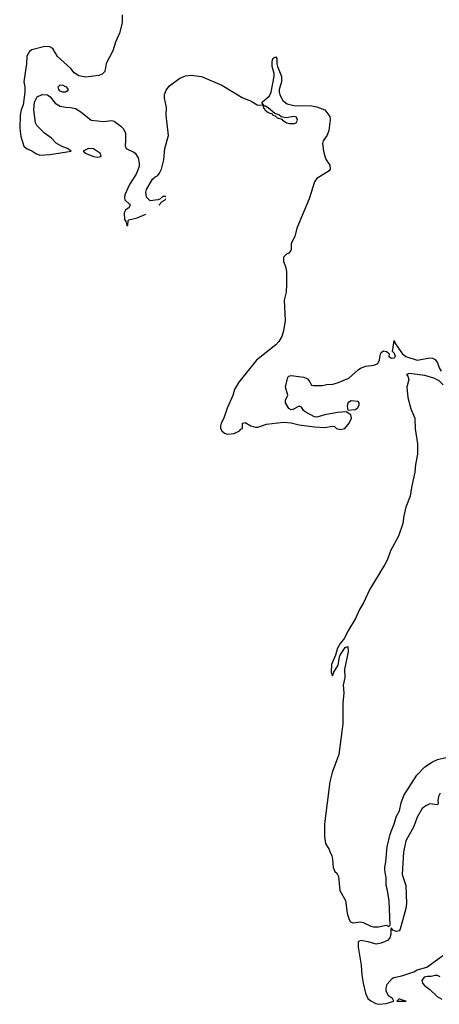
# Model space of a CAD drawing. Header units: inches. Extents: x 2386215 to 2556187, y 580866 to 760840.
# Tile 3 of 203: x 2451374 to 2454643, y 613824 to 621493. Entities that reach past the tile are written whole.
import ezdxf

# ---------------------------------------------------------------- set-up
doc = ezdxf.new("R2010")
doc.units = ezdxf.units.IN
doc.header["$MEASUREMENT"] = 0
doc.layers.add('C4651', color=7, linetype='Continuous')
doc.layers.add('C4652', color=7, linetype='Continuous')

msp = doc.modelspace()

# ---------------------------------------------------------------- linework, layer by layer
at = {"layer": 'C4651', "color": 5, "elevation": 20}
for points in [[(2452193.2, 620000), (2452187, 619990), (2452190, 619938), (2452200.5, 619920.5), (2452208.9, 619890), (2452218, 619890), (2452219.5, 619930), (2452224.9, 619935.1), (2452289.8, 619950.2), (2452356, 619977.4)], [(2453588.2, 620000), (2453533, 619870), (2453516.4, 619803.6), (2453487.9, 619750), (2453490, 619703.7), (2453484, 619690), (2453470, 619676), (2453452.4, 619667.6), (2453430, 619644), (2453428.9, 619610), (2453444.2, 619570), (2453451.8, 619531.8), (2453452.4, 619430), (2453449.3, 619370), (2453433.3, 619310), (2453442.1, 619150), (2453428.2, 619070), (2453415.4, 619024.6), (2453393.6, 618986.4), (2453370, 618959.9), (2453218.2, 618841.8), (2453080.7, 618670), (2453047.8, 618612.2), (2453035, 618565), (2452990, 618468.2), (2452964.7, 618390), (2452944.1, 618350), (2452938.3, 618330), (2452939.5, 618310), (2452948.2, 618290), (2452970, 618271.8), (2452990, 618264.8), (2453045.1, 618270), (2453087.8, 618290), (2453097, 618303), (2453109.3, 618310), (2453108.7, 618350), (2453130, 618354.8), (2453174.8, 618330), (2453210, 618318.7), (2453230, 618320.3), (2453297.5, 618342.5), (2453430, 618358.2), (2453490, 618353.4), (2453550, 618337.6), (2453670, 618322.1), (2453750, 618317), (2453810, 618326.8), (2453825.4, 618325.4), (2453842, 618310), (2453870, 618300.3), (2453907, 618310), (2453942, 618350), (2453958.4, 618390), (2453954.5, 618414.5), (2453918, 618438), (2453850, 618434), (2453750, 618414.5), (2453690, 618397), (2453670, 618399.5), (2453598.9, 618438.9), (2453584, 618450), (2453570, 618475.3), (2453550, 618484), (2453502.8, 618457.2), (2453490, 618454), (2453470, 618464), (2453445.2, 618510), (2453446, 618530), (2453464, 618570), (2453443.7, 618630), (2453462.7, 618710), (2453470, 618717.3), (2453490, 618723), (2453588.1, 618708.1), (2453615.5, 618695.5), (2453633.7, 618673.7), (2453646.8, 618646.8), (2453662.8, 618642.8), (2453730, 618643.8), (2453767.8, 618652.2), (2453814, 618654), (2453850, 618663.6), (2453939.4, 618700.6), (2454010, 618766.6), (2454030, 618779.8), (2454070, 618795.1), (2454136.6, 618803.4), (2454163.4, 618816.6), (2454176.3, 618843.7), (2454184, 618890), (2454190, 618900.3), (2454207.1, 618912.9), (2454231, 618910), (2454242, 618902), (2454251.3, 618890), (2454251, 618870), (2454270, 618857.3), (2454290, 618858.8), (2454301.2, 618870), (2454292.7, 618892.7), (2454279, 618910), (2454290, 618994), (2454296.9, 618976.9), (2454352.7, 618892.7), (2454381, 618870), (2454470, 618841.8), (2454570, 618859), (2454590, 618856.6), (2454610, 618846.2), (2454630, 618821.7), (2454642.4, 618782.4), (2454656.9, 618756.9)], [(2454673.6, 618650), (2454641, 618681), (2454600.7, 618700.7), (2454530, 618721.6), (2454430, 618736.1), (2454410, 618738), (2454387.7, 618730), (2454397.2, 618717.2), (2454406.7, 618690), (2454391, 618630), (2454398.4, 618550), (2454421.4, 618461.4), (2454451, 618390), (2454454.3, 618305.7), (2454473.9, 618190), (2454472.2, 618110), (2454457, 618030), (2454453.3, 617970), (2454425.1, 617850), (2454416.7, 617783.3), (2454383.4, 617696.6), (2454367.4, 617630), (2454358.9, 617570), (2454325.6, 617470), (2454263.7, 617356.3), (2454239.3, 617290), (2454218.3, 617250), (2454102.8, 617057.2), (2454053.1, 616950), (2454021.3, 616898.7), (2453989.6, 616830), (2453930.9, 616730), (2453904.4, 616675.6), (2453870, 616635.3), (2453850, 616598.9), (2453835.1, 616544.9), (2453803.2, 616470), (2453799.5, 616410), (2453810, 616382.8), (2453820.5, 616410), (2453854.8, 616465.2), (2453864.4, 616530), (2453873.7, 616550), (2453910, 616603), (2453930, 616610.8), (2453931.8, 616570), (2453904.8, 616435.2), (2453907.5, 616370), (2453894.5, 616310), (2453899.8, 616250), (2453892.3, 616170), (2453890.7, 616009.3), (2453859.9, 615770), (2453809.4, 615630.6), (2453790, 615556), (2453749.6, 615230), (2453749, 615131), (2453756.5, 615076.5), (2453785.5, 615030), (2453790, 615011), (2453804.5, 614984.5), (2453811.8, 614951.8), (2453816.5, 614890), (2453830, 614859.3), (2453844.9, 614845), (2453858.6, 614818.6), (2453868.8, 614710), (2453913.2, 614633.2), (2453926, 614534), (2453937.7, 614490), (2453950, 614467.2), (2453970, 614458.5), (2454030, 614467), (2454050, 614462.5), (2454110, 614432.1), (2454130, 614427.8), (2454170, 614426.7), (2454230, 614439.6), (2454250, 614430.5), (2454259.5, 614440.5), (2454251.8, 614630), (2454238.9, 614710), (2454227.8, 614750), (2454229.6, 614810), (2454217.4, 614870), (2454218, 614890), (2454226.5, 614933.5), (2454238, 615050), (2454261.2, 615150), (2454292, 615230), (2454308.7, 615290), (2454331.9, 615330), (2454346.6, 615393.4), (2454367.7, 615450), (2454468.7, 615610), (2454530, 615674), (2454590, 615712.9), (2454630, 615730.2), (2454693, 615747)], [(2454650.6, 615469.4), (2454636.3, 615443.7), (2454632.4, 615410), (2454634.9, 615390), (2454630, 615379), (2454570, 615384.5), (2454538, 615370), (2454510, 615348.7), (2454470, 615282), (2454443.7, 615210), (2454381.5, 615098.5), (2454364.2, 615010), (2454354.7, 614834.7), (2454381.8, 614750), (2454387.2, 614610), (2454382.3, 614570), (2454339.1, 614410), (2454330, 614396.3), (2454310, 614392.2), (2454281.7, 614401.7), (2454270, 614417.2), (2454265.8, 614414.2), (2454266.2, 614370), (2454258.4, 614341.7), (2454238.7, 614321.3), (2454190, 614299.2), (2454150, 614293.9), (2454090, 614311.7), (2454030, 614320.3), (2454010.2, 614309.8), (2454011.3, 614270), (2454035.1, 614130), (2454040.4, 614050), (2454049.6, 613990), (2454068, 613910), (2454085.6, 613870), (2454110, 613850.2), (2454147.2, 613830), (2454170, 613824.2), (2454228.7, 613830), (2454288.7, 613850), (2454278, 613870), (2454246, 613890), (2454229.4, 613930), (2454229.3, 613950.7), (2454238, 613982), (2454275.6, 614024.4), (2454287.7, 614032.3), (2454350, 614045.3), (2454443.5, 614076.5), (2454470, 614091.6), (2454546.7, 614113.3), (2454670, 614204)], [(2454650, 614038), (2454630, 614048), (2454610, 614048), (2454579.8, 614040.2), (2454550, 614041.2), (2454525.2, 614034.8), (2454506, 614010), (2454511, 613990), (2454526.8, 613970), (2454570, 613939.1), (2454625.7, 613885.7), (2454663.7, 613863.7)]]:
    msp.add_lwpolyline(points, dxfattribs=at)
for points in [[(2453955.1, 618524.9), (2453930.5, 618510), (2453924.1, 618484.1), (2453931.1, 618451.1), (2453990, 618458.4), (2454008.2, 618471.8), (2454018, 618490), (2454017.6, 618510), (2454010, 618518.4)], [(2454330, 613868), (2454312, 613850), (2454370, 613847.7), (2454386, 613850), (2454355.5, 613855.5)]]:
    msp.add_lwpolyline(points, close=True, dxfattribs=at)
at = {"layer": 'C4652', "color": 5, "elevation": 20}
for points in [[(2452172.2, 621530), (2452171.7, 621470), (2452151.4, 621388.6), (2452121.1, 621318.9), (2452098.7, 621250), (2452047.7, 621152.3), (2452038.5, 621090), (2452016.9, 621070), (2451990, 621059.9), (2451890, 621045.9), (2451835.3, 621055.3), (2451799.6, 621079.6), (2451772.4, 621112.4), (2451667.7, 621207.7), (2451631.3, 621270), (2451610, 621283), (2451570, 621283.9), (2451470, 621257.7), (2451450, 621244.5), (2451430.9, 621210), (2451428.5, 621150), (2451406.1, 621010), (2451413.7, 620970), (2451415.1, 620930), (2451401.5, 620830), (2451386, 620790), (2451379.3, 620750), (2451374.4, 620645.6), (2451384.5, 620584.5), (2451407.4, 620507.4), (2451428.5, 620490), (2451470, 620471.3), (2451498.9, 620450), (2451530, 620438.6), (2451610, 620443), (2451775.1, 620470), (2451746, 620490), (2451710, 620503.5), (2451660.7, 620530), (2451622.7, 620570), (2451568.5, 620608.4), (2451507, 620670), (2451497, 620690), (2451485.6, 620790), (2451489.6, 620850), (2451510, 620891.3), (2451549.1, 620910.9), (2451590, 620907.3), (2451612.1, 620892.1), (2451650, 620842.8), (2451690, 620820.5), (2451730, 620810.7), (2451770, 620810.6), (2451810, 620800.3), (2451850, 620775.6), (2451930, 620710.2), (2452030, 620699.7), (2452090, 620707.4), (2452110, 620702.6), (2452163.2, 620663.2), (2452183, 620643), (2452197.3, 620610), (2452199.5, 620550), (2452196, 620510), (2452204.6, 620490), (2452262.6, 620462.5), (2452273.1, 620453.1), (2452296.6, 620416.6), (2452304.6, 620375.4), (2452304.5, 620350), (2452282.4, 620290), (2452230, 620209.8), (2452192.9, 620130), (2452189.5, 620110), (2452194.3, 620090), (2452234, 620050), (2452227.7, 620030), (2452199.5, 620010), (2452193.2, 620000)], [(2452512.9, 620112.4), (2452510, 620115.3), (2452490, 620115.3), (2452465.4, 620094.6), (2452451.1, 620088.9), (2452390, 620082), (2452362, 620110), (2452358, 620150), (2452362, 620170), (2452408.7, 620250), (2452428.7, 620270), (2452450, 620281), (2452463.2, 620296.8), (2452479.3, 620330), (2452498, 620402), (2452505.2, 620490), (2452532.5, 620590), (2452515.6, 620750), (2452517.4, 620810), (2452502.2, 620882.2), (2452502.2, 620910), (2452516.3, 620943.7), (2452542.1, 620977.9), (2452621.6, 621038.4), (2452665.1, 621054.9), (2452710, 621061), (2452790, 621049.6), (2452950, 620982.4), (2453107.8, 620887.8), (2453178, 620858), (2453224.9, 620830), (2453267.1, 620827.1), (2453270, 620814), (2453274, 620814), (2453271, 620810), (2453281.6, 620801.6), (2453284, 620790), (2453308.9, 620770), (2453339.9, 620759.9), (2453346.7, 620750), (2453364.1, 620744.1), (2453380.7, 620730), (2453418.8, 620718.8), (2453422, 620710), (2453456.3, 620690), (2453476, 620684), (2453515.3, 620684.7), (2453528.7, 620690), (2453537.2, 620710), (2453530, 620735.3), (2453510, 620739.3), (2453449.3, 620729.3), (2453410, 620736.2), (2453391.7, 620751.7), (2453361.7, 620761.7), (2453310, 620807.8), (2453290, 620820.9), (2453280.9, 620820.9), (2453264, 620844), (2453264, 620850), (2453319.1, 620900.9), (2453334, 620930), (2453355.7, 621050), (2453355.3, 621075.3), (2453340.4, 621130), (2453340.5, 621170), (2453350, 621194.8), (2453370, 621202.8), (2453378, 621190), (2453376.9, 621150), (2453381.7, 621130), (2453413.1, 621050), (2453412.8, 621010), (2453394.8, 620950), (2453395.3, 620930), (2453402.5, 620902.5), (2453423.4, 620863.4), (2453459, 620839), (2453510, 620825), (2453650, 620823.5), (2453690, 620814.5), (2453750.4, 620790), (2453790, 620738.8), (2453793.2, 620713.2), (2453782.9, 620630), (2453770, 620593.8), (2453738.4, 620550), (2453734.3, 620530), (2453741.3, 620470), (2453751.9, 620430), (2453762.4, 620402.4), (2453790, 620360.3), (2453793.4, 620330), (2453783.9, 620316.1), (2453690, 620256.1), (2453671.5, 620230), (2453630, 620098.2), (2453588.2, 620000)], [(2452458.8, 620048), (2452484, 620076), (2452508, 620090), (2452512.3, 620101.7)]]:
    msp.add_lwpolyline(points, dxfattribs=at)
for points in [[(2451730, 620928.7), (2451710, 620929), (2451690, 620937.2), (2451679.3, 620950), (2451674, 620970), (2451690, 620986), (2451710, 620984), (2451736, 620970), (2451751, 620950), (2451744.7, 620935.3)], [(2451910, 620490.9), (2451867.7, 620470), (2451892.4, 620450), (2451950, 620426.6), (2451977.1, 620422.9), (2452010, 620429), (2452003, 620450), (2451950, 620488.7)]]:
    msp.add_lwpolyline(points, close=True, dxfattribs=at)

doc.saveas('drawing.dxf')
